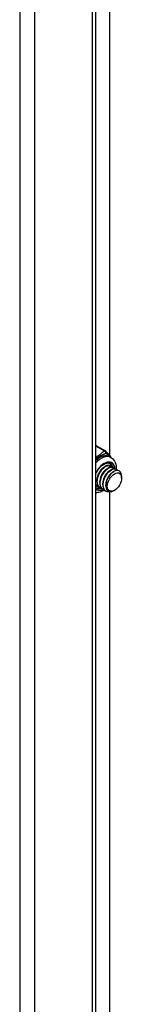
# Model space of a CAD drawing. Header units: inches. Extents: x 19 to 488, y 53 to 230.
# Tile 116 of 121: x 446.736 to 447.716, y 186.406 to 195.816. Entities that reach past the tile are written whole.
import ezdxf

# ---------------------------------------------------------------- set-up
doc = ezdxf.new("R2010")
doc.units = ezdxf.units.IN
doc.header["$MEASUREMENT"] = 0
doc.layers.add('Visible Edges(ANSI)', color=7, linetype='Continuous', lineweight=25)
doc.layers.add('Visible Tangent Edges(ANSI)', color=7, linetype='Continuous', lineweight=25)

msp = doc.modelspace()

# ---------------------------------------------------------------- linework, layer by layer
at = {"layer": 'Visible Edges(ANSI)'}
for p, q in [((447.4607, 204.25), (447.4607, 176.9594)), ((447.5964, 191.646), (447.5964, 198.3812)), ((447.4703, 191.7434), (447.554, 191.6952)), ((447.5937, 191.6399), (447.6076, 191.6318)), ((447.5406, 191.5399), (447.5532, 191.5471)), ((447.5685, 191.5238), (447.581, 191.531)), ((447.5964, 191.5078), (447.6089, 191.515)), ((447.6036, 191.5523), (447.6064, 191.5507)), ((447.6242, 191.4917), (447.6339, 191.4973)), ((447.6315, 191.5363), (447.6343, 191.5347)), ((447.6594, 191.5202), (447.6622, 191.5186)), ((447.4739, 191.4036), (447.4738, 191.418)), ((447.5017, 191.3875), (447.5017, 191.402)), ((447.709, 191.4362), (447.709, 191.4522)), ((447.467, 191.3426), (447.4607, 191.347)), ((447.4738, 191.3591), (447.4766, 191.3575)), ((447.5016, 191.343), (447.5045, 191.3414)), ((447.5295, 191.327), (447.5323, 191.3254)), ((447.5296, 191.3715), (447.5296, 191.3859)), ((447.5574, 191.3627), (447.5574, 191.3699)), ((447.5574, 191.3109), (447.5602, 191.3093)), ((447.5964, 184.5689), (447.5964, 191.3041)), ((447.6411, 191.3182), (447.6371, 191.3159))]:
    msp.add_line(p, q, dxfattribs=at)
at = {"layer": 'Visible Edges(ANSI)', "flags": 128}
for points in [[(447.56, 191.6899), (447.5649, 191.6835), (447.5705, 191.6767), (447.5828, 191.6622), (447.5954, 191.6472), (447.6015, 191.6397), (447.6069, 191.6322)], [(447.6076, 191.6318), (447.6208, 191.6225), (447.6321, 191.6111), (447.6412, 191.5981), (447.6482, 191.5839), (447.6532, 191.569), (447.6564, 191.5534), (447.6579, 191.5374), (447.6578, 191.5211)], [(447.4607, 191.4747), (447.4674, 191.4881), (447.4749, 191.5012), (447.4831, 191.5136), (447.4921, 191.5254), (447.5015, 191.5363), (447.5114, 191.5462), (447.5215, 191.555), (447.5318, 191.5625), (447.542, 191.5687), (447.552, 191.5736), (447.5617, 191.577), (447.5709, 191.5791), (447.5794, 191.5798), (447.5872, 191.5792), (447.5942, 191.5775), (447.6006, 191.5746)], [(447.5407, 191.5398), (447.5364, 191.5372), (447.5321, 191.5342), (447.5279, 191.5309), (447.5237, 191.5272), (447.5195, 191.5233), (447.5155, 191.5191), (447.5115, 191.5146), (447.5077, 191.5099), (447.5039, 191.5049), (447.5004, 191.4997), (447.497, 191.4944), (447.4938, 191.4888), (447.4908, 191.4831), (447.488, 191.4773), (447.4854, 191.4714), (447.483, 191.4654), (447.4809, 191.4594), (447.4791, 191.4533), (447.4775, 191.4473), (447.4762, 191.4413), (447.4752, 191.4353), (447.4745, 191.4295), (447.474, 191.4237), (447.4739, 191.418)], [(447.6036, 191.5523), (447.5961, 191.5555), (447.5878, 191.5569), (447.5787, 191.5565), (447.5691, 191.5543), (447.5591, 191.5503), (447.549, 191.5445), (447.5389, 191.5372), (447.5289, 191.5284), (447.5193, 191.5182), (447.5103, 191.5068), (447.5019, 191.4944), (447.4945, 191.4812), (447.488, 191.4674), (447.4826, 191.4533), (447.4784, 191.4391), (447.4756, 191.425), (447.4741, 191.4113), (447.474, 191.3982), (447.4753, 191.3859), (447.478, 191.3746), (447.4821, 191.3645), (447.4874, 191.3558), (447.494, 191.3486), (447.5016, 191.343)], [(447.5181, 191.3362), (447.5078, 191.3397), (447.4987, 191.3454), (447.4909, 191.3532), (447.4848, 191.3631), (447.4803, 191.3747), (447.4776, 191.3878), (447.4767, 191.4022), (447.4776, 191.4175), (447.4803, 191.4334), (447.4847, 191.4496), (447.4907, 191.4657), (447.4982, 191.4813), (447.5069, 191.4962), (447.5167, 191.5099), (447.5273, 191.5223), (447.5385, 191.533), (447.55, 191.5418), (447.5616, 191.5485), (447.5729, 191.553), (447.5838, 191.5551), (447.5938, 191.555), (447.603, 191.5525), (447.6109, 191.5477), (447.6174, 191.5407)], [(447.5685, 191.5238), (447.5643, 191.5211), (447.56, 191.5181), (447.5558, 191.5148), (447.5515, 191.5112), (447.5474, 191.5073), (447.5433, 191.503), (447.5394, 191.4986), (447.5355, 191.4938), (447.5318, 191.4889), (447.5282, 191.4837), (447.5249, 191.4783), (447.5216, 191.4728), (447.5186, 191.4671), (447.5158, 191.4613), (447.5132, 191.4553), (447.5109, 191.4494), (447.5088, 191.4433), (447.5069, 191.4373), (447.5053, 191.4313), (447.504, 191.4253), (447.503, 191.4193), (447.5023, 191.4134), (447.5019, 191.4076), (447.5018, 191.402)], [(447.6315, 191.5363), (447.624, 191.5395), (447.6156, 191.5409), (447.6066, 191.5405), (447.597, 191.5382), (447.587, 191.5342), (447.5769, 191.5285), (447.5667, 191.5212), (447.5568, 191.5123), (447.5472, 191.5021), (447.5381, 191.4907), (447.5298, 191.4783), (447.5223, 191.4651), (447.5158, 191.4514), (447.5105, 191.4373), (447.5063, 191.4231), (447.5035, 191.409), (447.502, 191.3953), (447.5019, 191.3822), (447.5032, 191.3698), (447.5059, 191.3586), (447.5099, 191.3485), (447.5153, 191.3397), (447.5218, 191.3325), (447.5295, 191.327)], [(447.546, 191.3202), (447.5357, 191.3236), (447.5265, 191.3293), (447.5188, 191.3372), (447.5126, 191.347), (447.5081, 191.3586), (447.5054, 191.3718), (447.5045, 191.3862), (447.5055, 191.4015), (447.5082, 191.4174), (447.5126, 191.4336), (447.5186, 191.4496), (447.526, 191.4653), (447.5348, 191.4801), (447.5446, 191.4939), (447.5552, 191.5062), (447.5664, 191.5169), (447.5779, 191.5257), (447.5894, 191.5324), (447.6008, 191.5369), (447.6116, 191.5391), (447.6217, 191.5389), (447.6308, 191.5364), (447.6387, 191.5316), (447.6452, 191.5247)], [(447.5964, 191.5077), (447.5921, 191.5051), (447.5879, 191.5021), (447.5836, 191.4988), (447.5794, 191.4951), (447.5753, 191.4912), (447.5712, 191.487), (447.5672, 191.4825), (447.5634, 191.4778), (447.5597, 191.4728), (447.5561, 191.4676), (447.5527, 191.4623), (447.5495, 191.4567), (447.5465, 191.451), (447.5437, 191.4452), (447.5411, 191.4393), (447.5387, 191.4333), (447.5366, 191.4273), (447.5348, 191.4213), (447.5332, 191.4152), (447.5319, 191.4092), (447.5309, 191.4033), (447.5302, 191.3974), (447.5298, 191.3916), (447.5296, 191.386)], [(447.6594, 191.5202), (447.6518, 191.5234), (447.6435, 191.5248), (447.6344, 191.5244), (447.6248, 191.5222), (447.6149, 191.5182), (447.6047, 191.5125), (447.5946, 191.5051), (447.5846, 191.4963), (447.575, 191.4861), (447.566, 191.4747), (447.5577, 191.4623), (447.5502, 191.4491), (447.5437, 191.4353), (447.5383, 191.4212), (447.5342, 191.407), (447.5313, 191.3929), (447.5298, 191.3792), (447.5297, 191.3661), (447.531, 191.3538), (447.5337, 191.3425), (447.5378, 191.3324), (447.5431, 191.3237), (447.5497, 191.3165), (447.5574, 191.3109)], [(447.6013, 191.3052), (447.5877, 191.3031), (447.575, 191.3039), (447.5635, 191.3076), (447.5535, 191.314), (447.5452, 191.323), (447.5389, 191.3344), (447.5347, 191.3479), (447.5326, 191.3631), (447.5328, 191.3796), (447.5351, 191.397), (447.5396, 191.4149), (447.5461, 191.4327), (447.5543, 191.45), (447.5641, 191.4663), (447.5751, 191.4812), (447.587, 191.4943), (447.5996, 191.5052), (447.6124, 191.5138), (447.625, 191.5197), (447.6372, 191.5228), (447.6485, 191.523), (447.6586, 191.5204), (447.6673, 191.515), (447.6742, 191.507)], [(447.6242, 191.4917), (447.62, 191.4891), (447.6157, 191.4861), (447.6115, 191.4827), (447.6073, 191.4791), (447.6031, 191.4752), (447.5991, 191.4709), (447.5951, 191.4665), (447.5912, 191.4617), (447.5875, 191.4568), (447.584, 191.4516), (447.5806, 191.4462), (447.5774, 191.4407), (447.5743, 191.435), (447.5715, 191.4292), (447.569, 191.4233), (447.5666, 191.4173), (447.5645, 191.4113), (447.5626, 191.4052), (447.5611, 191.3992), (447.5598, 191.3932), (447.5587, 191.3872), (447.558, 191.3813), (447.5576, 191.3756), (447.5575, 191.3699)], [(447.7064, 191.4746), (447.7016, 191.4869), (447.6945, 191.4965), (447.6854, 191.5033), (447.6746, 191.5069), (447.6624, 191.5073), (447.6491, 191.5043), (447.6353, 191.4981), (447.6214, 191.4889), (447.6078, 191.4768), (447.5951, 191.4624), (447.5836, 191.446), (447.5739, 191.4282), (447.5661, 191.4097), (447.5607, 191.3909), (447.5579, 191.3727), (447.5577, 191.3555), (447.5602, 191.3401), (447.5654, 191.327), (447.5731, 191.3167), (447.583, 191.3095), (447.5948, 191.3057), (447.6081, 191.3055), (447.6223, 191.309), (447.6371, 191.3159)], [(447.4903, 191.3523), (447.4888, 191.3526), (447.4873, 191.353), (447.4858, 191.3534), (447.4844, 191.3539), (447.4829, 191.3544), (447.4815, 191.355), (447.4802, 191.3556), (447.4788, 191.3563), (447.4775, 191.357), (447.4762, 191.3577), (447.4749, 191.3585), (447.4736, 191.3593), (447.4724, 191.3602), (447.4712, 191.3611), (447.47, 191.3621), (447.4689, 191.3631), (447.4678, 191.3641), (447.4667, 191.3652), (447.4656, 191.3663), (447.4646, 191.3675), (447.4636, 191.3687), (447.4626, 191.3699), (447.4616, 191.3712), (447.4607, 191.3725)], [(447.4607, 191.3703), (447.4612, 191.3697), (447.4617, 191.3692), (447.4622, 191.3686), (447.4627, 191.3681), (447.4632, 191.3675), (447.4637, 191.367), (447.4642, 191.3665), (447.4647, 191.366), (447.4652, 191.3655), (447.4657, 191.365), (447.4663, 191.3645), (447.4668, 191.364), (447.4674, 191.3635), (447.4679, 191.3631), (447.4685, 191.3626), (447.469, 191.3622), (447.4696, 191.3618), (447.4702, 191.3614), (447.4708, 191.361), (447.4714, 191.3606), (447.472, 191.3602), (447.4726, 191.3598), (447.4732, 191.3594), (447.4738, 191.3591)], [(447.5434, 191.3208), (447.5338, 191.3149), (447.5239, 191.3096), (447.5139, 191.3051), (447.5036, 191.3014), (447.4931, 191.2985), (447.4824, 191.2966), (447.4716, 191.2956), (447.4607, 191.2958)]]:
    msp.add_lwpolyline(points, dxfattribs=at)
at = {"layer": 'Visible Edges(ANSI)'}
for centre, start, end in [((447.4605, 191.7263), 60.06401, 89.35397), ((447.5442, 191.6781), 36.71604, 60.06401)]:
    msp.add_arc(centre, 0.0197, start, end, dxfattribs=at)
msp.add_ellipse((447.6408, 191.3969), major_axis=(-0.0481, -0.0836), ratio=0.578093, dxfattribs=at)
for centre, major_axis, start_param, end_param in [((447.5254, 191.4634), (0.0668, 0.116), 5.718546, 6.217869), ((447.6269, 191.4049), (0.058, 0.1006), 5.495853, 5.750129), ((447.5254, 191.4634), (-0.0668, -0.116), 0.065316, 0.520508)]:
    msp.add_ellipse(centre, major_axis=major_axis, ratio=0.578093, start_param=start_param, end_param=end_param, dxfattribs=at)
at = {"layer": 'Visible Tangent Edges(ANSI)'}
for p, q in [((446.7358, 204.7011), (446.7358, 176.5237)), ((446.8758, 204.5868), (446.8758, 176.63)), ((447.4317, 176.9502), (447.4317, 204.2667)), ((447.4607, 191.7423), (447.5442, 191.6942))]:
    msp.add_line(p, q, dxfattribs=at)
at = {"layer": 'Visible Tangent Edges(ANSI)', "flags": 128}
for points in [[(447.5442, 191.6942), (447.5406, 191.6918), (447.5371, 191.6894), (447.5338, 191.6869), (447.5305, 191.6843), (447.5273, 191.6817), (447.5242, 191.6791), (447.5211, 191.6765), (447.5181, 191.6738), (447.5152, 191.6711), (447.5122, 191.6685), (447.5092, 191.6658), (447.5062, 191.6632), (447.5031, 191.6605), (447.4999, 191.6579), (447.4967, 191.6554), (447.4933, 191.6529), (447.4897, 191.6505), (447.486, 191.6481), (447.4821, 191.6459), (447.4781, 191.6437), (447.4739, 191.6417), (447.4696, 191.6397), (447.4652, 191.6378), (447.4607, 191.636)], [(447.4607, 191.6207), (447.4655, 191.6234), (447.4702, 191.6262), (447.475, 191.6289), (447.4797, 191.6317), (447.4844, 191.6344), (447.489, 191.637), (447.4936, 191.6396), (447.4981, 191.6422), (447.5024, 191.6447), (447.5067, 191.6472), (447.5108, 191.6496), (447.5148, 191.6519), (447.5187, 191.6541), (447.5226, 191.6562), (447.5264, 191.6582), (447.5301, 191.6602), (447.5337, 191.662), (447.5374, 191.6637), (447.541, 191.6654), (447.5446, 191.6669), (447.5481, 191.6684), (447.5517, 191.6697), (447.5553, 191.671), (447.5588, 191.6722)], [(447.5588, 191.6722), (447.5606, 191.6711), (447.5625, 191.6699), (447.5644, 191.6687), (447.5663, 191.6674), (447.5682, 191.6661), (447.5702, 191.6647), (447.5722, 191.6633), (447.5742, 191.6619), (447.5762, 191.6604), (447.5782, 191.6589), (447.5802, 191.6573), (447.5822, 191.6557), (447.5842, 191.6541), (447.5862, 191.6524), (447.5882, 191.6507), (447.5902, 191.6489), (447.5921, 191.6471), (447.594, 191.6453), (447.5959, 191.6434), (447.5978, 191.6414), (447.5996, 191.6395), (447.6014, 191.6375), (447.6032, 191.6355), (447.6049, 191.6334)]]:
    msp.add_lwpolyline(points, dxfattribs=at)
at = {"layer": 'Visible Tangent Edges(ANSI)'}
for centre, major_axis, ratio, start_param, end_param in [((447.4605, 191.7263), (0.0098, 0.0171), 0.578093, 0, 0.767518), ((447.5442, 191.6781), (0.0098, 0.0171), 0.578093, 0, 0.783464), ((447.5442, 191.6781), (-0.0107, 0.0165), 0.609588, 3.996047, 5.470059), ((447.5442, 191.6781), (0.0158, 0.0118), 0.754115, 5.139012, 6.283185), ((447.5003, 191.4778), (0.0933, 0.1621), 0.578093, 0, 1.087676), ((447.5143, 191.4698), (0.0933, 0.1621), 0.578093, 0, 1.200229), ((447.5421, 191.4537), (0.0737, 0.1279), 0.578093, 5.586953, 7.960387), ((447.5421, 191.4537), (0.0727, 0.1262), 0.578093, 5.604861, 7.977379), ((447.5338, 191.4586), (0.0668, 0.116), 0.578093, 5.752575, 6.283185), ((447.5421, 191.4537), (-0.0727, -0.1262), 0.578093, 6.155921, 6.93146), ((447.5421, 191.4537), (-0.0737, -0.1279), 0.578093, 6.172913, 6.948591), ((447.5338, 191.4586), (-0.0668, -0.116), 0.578093, 0, 0.525906)]:
    msp.add_ellipse(centre, major_axis=major_axis, ratio=ratio, start_param=start_param, end_param=end_param, dxfattribs=at)

doc.saveas('drawing.dxf')
